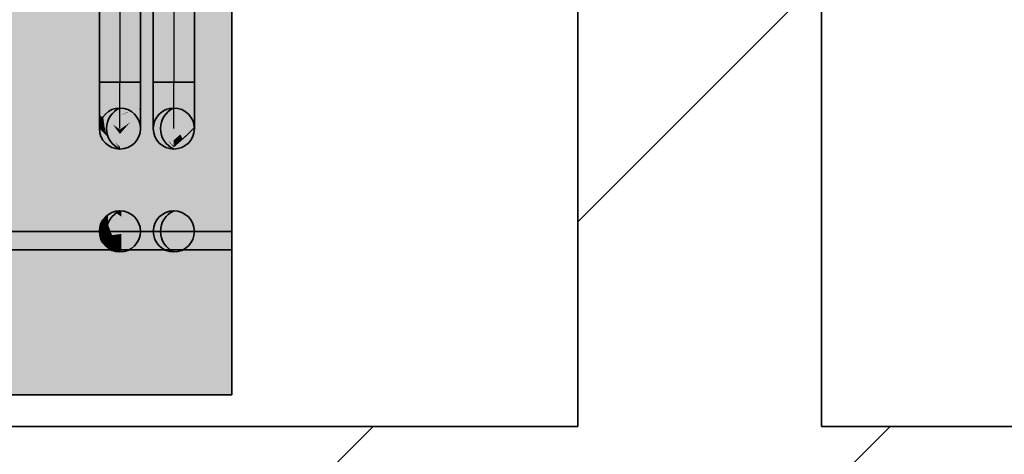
# Model space of a CAD drawing. Extents: x 635 to 1785, y -95 to 499.
# Tile 106 of 159: x 763 to 779, y 146 to 153. Entities that reach past the tile are written whole.
import ezdxf
from ezdxf.lldxf.tags import DXFTag

# ---------------------------------------------------------------- set-up
doc = ezdxf.new("R2010")
doc.units = 0
doc.layers.get('0').update_dxf_attribs({"lineweight": 35})
for name, color, linetype, lineweight, true_color in [('A_Wand_allgemein', 7, 'Continuous', 35, 0x585858), ('M-EQPT', 2, 'Continuous', 30, 0xffff00), ('M-EQPT-Shading', 2, 'Continuous', 30, 0xffff00), ('Rohrleitung', 1, 'Continuous', 35, 0xff0000), ('Rohrleitung-Shading', 1, 'Continuous', 35, 0xff0000)]:
    doc.layers.add(name, color=color, linetype=linetype, lineweight=lineweight, true_color=true_color)
tags = doc.linetypes.add('STRICHPUNKT2', pattern=[12.7, 6.35, -3.175, 0, -3.175]).pattern_tags.tags
tags[10:11] = [DXFTag(74, 4), DXFTag(75, 0), DXFTag(340, '0'), DXFTag(46, 0.0), DXFTag(50, 0.0), DXFTag(44, 0.0), DXFTag(45, 0.0)]
tags[8:9] = [DXFTag(74, 4), DXFTag(75, 0), DXFTag(340, '0'), DXFTag(46, 0.0), DXFTag(50, 0.0), DXFTag(44, 0.0), DXFTag(45, 0.0)]
tags[6:7] = [DXFTag(74, 4), DXFTag(75, 0), DXFTag(340, '0'), DXFTag(46, 0.0), DXFTag(50, 0.0), DXFTag(44, 0.0), DXFTag(45, 0.0)]
tags[4:5] = [DXFTag(74, 4), DXFTag(75, 0), DXFTag(340, '0'), DXFTag(46, 0.0), DXFTag(50, 0.0), DXFTag(44, 0.0), DXFTag(45, 0.0)]

# ---------------------------------------------------------------- blocks, each defined once
blk = doc.blocks.new('Shading-A06HSU80NL', base_point=(766.319, 168.063))
at = {"layer": 'M-EQPT-Shading', "color": 2, "true_color": 0xffff00}
for points in [[(766.618, 146.621), (765.68, 157.442), (745.618, 146.621), (765.673, 157.45)], [(746.212, 157.45), (746.206, 157.442), (765.673, 157.45), (745.618, 146.621)], [(765.688, 157.436), (765.68, 157.442), (766.618, 146.621)], [(765.697, 157.432), (765.688, 157.436), (766.618, 146.621)], [(766.618, 146.621), (765.708, 157.43), (765.697, 157.432)], [(765.708, 157.43), (766.618, 146.621), (766.618, 157.43)], [(766.618, 146.621), (764.971, 155.641), (765.718, 157.31), (765.648, 157.31)], [(766.618, 157.31), (766.618, 146.621), (765.718, 157.31)], [(761.606, 147.343), (761.606, 156.126), (764.971, 156.081), (764.971, 156.126)], [(761.606, 147.343), (764.971, 156.081), (764.971, 155.733)], [(764.971, 155.722), (761.606, 147.343), (764.971, 155.733)], [(761.606, 147.343), (764.971, 155.722), (764.971, 155.706)], [(764.971, 155.686), (761.606, 147.343), (764.971, 155.706)], [(761.606, 147.343), (764.971, 155.686), (764.971, 155.664)], [(764.971, 155.641), (761.606, 147.343), (764.971, 155.664)], [(761.606, 147.343), (764.971, 155.641), (764.971, 146.858)], [(764.971, 155.641), (766.618, 146.621), (764.971, 146.858)], [(764.971, 146.858), (760.162, 146.658), (761.606, 147.343), (760.162, 147.343)], [(764.971, 146.621), (760.162, 146.621), (764.971, 146.858), (760.162, 146.658)], [(764.971, 146.858), (766.618, 146.621), (764.971, 146.621)]]:
    blk.add_solid(points, dxfattribs=at)
blk = doc.blocks.new('Shading-A06HSU88NL', base_point=(764.781, 166.966))
at = {"layer": 'Rohrleitung-Shading', "color": 12, "true_color": 0xd90000}
for points in [[(764.446, 167.557), (764.446, 167.301), (764.783, 167.557), (764.783, 166.964)], [(764.783, 167.557), (764.783, 166.964), (765.12, 167.557), (765.12, 167.301)], [(764.781, 166.966), (764.446, 167.301), (764.446, 166.63)], [(765.12, 167.301), (764.784, 166.966), (765.12, 166.63)], [(764.783, 166.964), (764.781, 166.966), (764.446, 151.749), (764.446, 166.63)], [(764.783, 166.964), (764.446, 151.749), (764.783, 151.749)], [(764.784, 166.966), (764.783, 166.964), (765.12, 151.749), (764.783, 151.749)], [(764.784, 166.966), (765.12, 151.749), (765.12, 166.63)]]:
    blk.add_solid(points, dxfattribs=at)
blk = doc.blocks.new('Shading-A06HSUAKNL', base_point=(766.005, 149.301))
at = {"layer": 'Rohrleitung-Shading', "color": 1, "true_color": 0xff0000}
for points in [[(766.005, 149.301), (765.581, 149.626), (765.755, 149.626), (765.668, 149.638)], [(766.005, 149.301), (765.342, 149.388), (765.43, 149.539), (765.376, 149.469)], [(766.005, 149.301), (765.43, 149.539), (765.581, 149.626), (765.499, 149.593)], [(766.005, 149.301), (765.755, 149.626), (765.906, 149.539), (765.836, 149.593)], [(766.005, 149.301), (765.906, 149.539), (765.993, 149.388), (765.96, 149.469)], [(766.005, 149.301), (765.342, 149.214), (765.342, 149.388), (765.331, 149.301)], [(766.005, 149.301), (765.43, 149.063), (765.342, 149.214), (765.376, 149.132)], [(766.005, 149.301), (765.581, 148.975), (765.43, 149.063), (765.499, 149.009)], [(766.005, 149.301), (765.755, 148.975), (765.581, 148.975), (765.668, 148.964)], [(766.005, 149.301), (765.906, 149.063), (765.755, 148.975), (765.836, 149.009)], [(766.005, 149.301), (765.993, 149.214), (765.906, 149.063), (765.96, 149.132)]]:
    blk.add_solid(points, dxfattribs=at)
blk = doc.blocks.new('Shading-A06HSUAQNL', base_point=(764.588, 149.521))
at = {"layer": 'Rohrleitung-Shading', "color": 1, "true_color": 0xff0000}
for points in [[(764.808, 149.54), (764.696, 149.626), (764.808, 149.635), (764.783, 149.638)], [(764.87, 149.626), (765.12, 149.301), (764.808, 149.635), (764.808, 149.54)], [(764.545, 149.539), (764.588, 149.521), (764.457, 149.388), (764.588, 149.371)], [(764.545, 149.539), (764.457, 149.388), (764.491, 149.469)], [(764.588, 149.521), (764.545, 149.539), (764.588, 149.573)], [(764.588, 149.573), (764.696, 149.626), (764.808, 149.43), (764.808, 149.54)], [(764.696, 149.626), (764.588, 149.573), (764.614, 149.593)], [(764.588, 149.573), (764.808, 149.43), (764.588, 149.521)], [(764.808, 149.342), (764.588, 149.521), (764.808, 149.43)], [(764.808, 149.342), (764.605, 149.369), (764.588, 149.521), (764.588, 149.411)], [(764.808, 149.54), (765.12, 149.301), (764.808, 149.43)], [(765.12, 149.301), (764.87, 149.626), (765.021, 149.539), (764.951, 149.593)], [(765.12, 149.301), (765.021, 149.539), (765.108, 149.388), (765.075, 149.469)], [(764.457, 149.388), (764.457, 149.214), (764.446, 149.301)], [(764.457, 149.388), (764.588, 149.371), (764.457, 149.214), (764.588, 149.231)], [(764.605, 149.369), (764.588, 149.371), (764.588, 149.411)], [(764.654, 149.24), (764.588, 149.231), (764.605, 149.369), (764.588, 149.371)], [(764.808, 149.26), (764.654, 149.24), (764.808, 149.342), (764.605, 149.369)], [(764.808, 149.43), (765.12, 149.301), (764.808, 149.342)], [(764.808, 149.342), (765.12, 149.301), (764.808, 149.26)], [(764.457, 149.214), (764.588, 149.231), (764.545, 149.063), (764.588, 149.081)], [(764.457, 149.214), (764.545, 149.063), (764.491, 149.132)], [(764.698, 149.126), (764.588, 149.081), (764.654, 149.24), (764.588, 149.231)], [(764.808, 149.172), (764.698, 149.126), (764.808, 149.26), (764.654, 149.24)], [(764.808, 149.061), (764.731, 149.041), (764.808, 149.172), (764.698, 149.126)], [(764.808, 149.26), (765.12, 149.301), (764.808, 149.172)], [(764.808, 149.172), (765.12, 149.301), (764.808, 149.061)], [(764.808, 149.061), (765.12, 149.301), (764.808, 148.967), (764.87, 148.975)], [(765.12, 149.301), (765.021, 149.063), (764.87, 148.975), (764.951, 149.009)], [(765.12, 149.301), (765.108, 149.214), (765.021, 149.063), (765.075, 149.132)], [(764.545, 149.063), (764.588, 149.081), (764.588, 149.029)], [(764.731, 149.041), (764.614, 149.009), (764.698, 149.126), (764.588, 149.081)], [(764.588, 149.081), (764.614, 149.009), (764.588, 149.029)], [(764.696, 148.975), (764.614, 149.009), (764.742, 149.011), (764.731, 149.041)], [(764.76, 148.967), (764.696, 148.975), (764.742, 149.011)], [(764.731, 149.041), (764.808, 149.061), (764.742, 149.011)], [(764.783, 148.964), (764.76, 148.967), (764.808, 149.061), (764.742, 149.011)], [(764.783, 148.964), (764.808, 149.061), (764.808, 148.967)]]:
    blk.add_solid(points, dxfattribs=at)
blk = doc.blocks.new('Shading-A06HSUASNL', base_point=(764.446, 151.211))
at = {"layer": 'Rohrleitung-Shading', "color": 12, "true_color": 0xd90000}
for points in [[(764.446, 151.749), (764.446, 151.552), (764.483, 151.749), (764.486, 151.542)], [(764.486, 151.542), (764.783, 151.465), (764.483, 151.749), (764.783, 151.749)], [(764.783, 151.465), (765.12, 151.552), (764.783, 151.749), (765.12, 151.749)]]:
    blk.add_solid(points, dxfattribs=at)
at = {"layer": 'Rohrleitung-Shading', "color": 12, "true_color": 0xd30000}
for points in [[(764.446, 151.552), (764.446, 151.369), (764.486, 151.542), (764.496, 151.344)], [(764.486, 151.542), (764.496, 151.344), (764.487, 151.542), (764.511, 151.336)], [(764.511, 151.336), (764.783, 151.2), (764.487, 151.542), (764.783, 151.465)], [(764.783, 151.2), (765.12, 151.369), (764.783, 151.465), (765.12, 151.552)]]:
    blk.add_solid(points, dxfattribs=at)
at = {"layer": 'Rohrleitung-Shading', "color": 12, "true_color": 0xc70000}
for points in [[(764.446, 151.369), (764.446, 151.211), (764.496, 151.344), (764.511, 151.165)], [(764.496, 151.344), (764.511, 151.165), (764.511, 151.336), (764.553, 151.135)], [(764.511, 151.336), (764.553, 151.135), (764.668, 151.055)], [(764.511, 151.336), (764.783, 150.973), (764.783, 151.2)], [(764.511, 151.336), (764.511, 151.336), (764.783, 150.973), (764.668, 151.055)], [(765.12, 151.338), (764.783, 150.973), (764.951, 151.092)], [(765.12, 151.338), (764.906, 151.251), (764.783, 150.973), (764.783, 150.984)], [(764.912, 151.265), (764.783, 151.2), (764.906, 151.251)], [(764.906, 151.251), (764.783, 151.2), (764.783, 150.984)], [(765.12, 151.369), (764.912, 151.265), (765.12, 151.338), (764.906, 151.251)], [(765.098, 151.306), (764.951, 151.092), (765.12, 151.277), (765.12, 151.211)], [(765.12, 151.338), (765.098, 151.306), (765.12, 151.277)]]:
    blk.add_solid(points, dxfattribs=at)
at = {"layer": 'Rohrleitung-Shading', "color": 12, "true_color": 0xb60000}
for points in [[(764.446, 151.211), (764.446, 151.091), (764.511, 151.165), (764.532, 151.016)], [(764.511, 151.165), (764.532, 151.016), (764.553, 151.135), (764.615, 150.944)], [(764.553, 151.135), (764.783, 150.899), (764.668, 151.055)], [(764.553, 151.135), (764.615, 150.944), (764.783, 150.899), (764.783, 150.799)], [(764.783, 150.899), (764.783, 150.799), (765.12, 151.211), (765.12, 151.091)], [(764.783, 150.899), (765.12, 151.211), (764.951, 151.092)], [(764.783, 150.973), (764.783, 150.899), (764.951, 151.092)], [(764.783, 150.899), (764.783, 150.973), (764.668, 151.055)]]:
    blk.add_solid(points, dxfattribs=at)
at = {"layer": 'Rohrleitung-Shading', "color": 14, "true_color": 0xa20000}
for points in [[(764.446, 151.091), (764.446, 151.015), (764.532, 151.016), (764.558, 150.906)], [(764.783, 150.689), (765.12, 151.015), (764.783, 150.799), (765.12, 151.091)], [(764.532, 151.016), (764.558, 150.906), (764.615, 150.944), (764.699, 150.77)], [(764.699, 150.77), (764.783, 150.689), (764.615, 150.944), (764.783, 150.799)]]:
    blk.add_solid(points, dxfattribs=at)
at = {"layer": 'Rohrleitung-Shading', "color": 16, "true_color": 0x8b0000}
for points in [[(764.446, 151.015), (764.446, 150.989), (764.558, 150.906), (764.588, 150.847)], [(764.783, 150.689), (765.12, 150.989), (765.12, 151.015)], [(764.783, 150.689), (764.783, 150.66), (765.12, 150.989), (764.808, 150.677)], [(764.558, 150.906), (764.588, 150.847), (764.783, 150.66), (764.783, 150.652)], [(764.558, 150.906), (764.783, 150.66), (764.699, 150.77)], [(764.783, 150.66), (764.783, 150.689), (764.699, 150.77)], [(764.783, 150.66), (764.783, 150.652), (764.808, 150.677)]]:
    blk.add_solid(points, dxfattribs=at)
blk = doc.blocks.new('Shading-A06HSUAWNL', base_point=(765.331, 151.211))
at = {"layer": 'Rohrleitung-Shading', "color": 12, "true_color": 0xd90000}
for points in [[(765.331, 151.552), (765.668, 151.465), (765.331, 151.749), (765.668, 151.749)], [(765.668, 151.749), (765.668, 151.465), (765.7, 151.749), (765.706, 151.475)], [(765.706, 151.475), (766.005, 151.552), (765.7, 151.749), (766.005, 151.749)]]:
    blk.add_solid(points, dxfattribs=at)
at = {"layer": 'Rohrleitung-Shading', "color": 12, "true_color": 0xd30000}
for points in [[(765.331, 151.369), (765.668, 151.2), (765.331, 151.552), (765.668, 151.465)], [(765.668, 151.465), (765.668, 151.2), (765.706, 151.475), (765.722, 151.227)], [(765.722, 151.227), (766.005, 151.369), (765.706, 151.475), (766.005, 151.552)]]:
    blk.add_solid(points, dxfattribs=at)
at = {"layer": 'Rohrleitung-Shading', "color": 12, "true_color": 0xc70000}
for points in [[(765.331, 151.369), (765.331, 151.229), (765.668, 150.973), (765.339, 151.206)], [(765.331, 151.369), (765.668, 150.973), (765.668, 151.2)], [(765.746, 151.028), (766.005, 151.211), (765.722, 151.227), (766.005, 151.369)], [(765.331, 151.229), (765.331, 151.211), (765.339, 151.206)], [(765.668, 151.2), (765.668, 150.973), (765.722, 151.227), (765.746, 151.028)]]:
    blk.add_solid(points, dxfattribs=at)
at = {"layer": 'Rohrleitung-Shading', "color": 12, "true_color": 0xb60000}
for points in [[(765.331, 151.211), (765.331, 151.091), (765.339, 151.206), (765.445, 150.992)], [(765.445, 150.992), (765.668, 150.799), (765.339, 151.206), (765.668, 150.973)], [(765.775, 150.892), (766.005, 151.091), (765.746, 151.028), (766.005, 151.211)], [(765.668, 150.973), (765.668, 150.799), (765.746, 151.028), (765.775, 150.892)]]:
    blk.add_solid(points, dxfattribs=at)
at = {"layer": 'Rohrleitung-Shading', "color": 14, "true_color": 0xa20000}
for points in [[(765.331, 151.091), (765.331, 151.015), (765.445, 150.992), (765.612, 150.743)], [(765.775, 150.892), (765.801, 150.839), (766.005, 151.091), (766.005, 151.058)], [(765.445, 150.992), (765.581, 150.789), (765.668, 150.799), (765.668, 150.696)], [(765.801, 150.839), (765.808, 150.825), (766.005, 151.058), (766.005, 151.015)], [(765.581, 150.789), (765.612, 150.743), (765.668, 150.696), (765.668, 150.689)], [(765.775, 150.892), (765.668, 150.799), (765.801, 150.839), (765.668, 150.696)], [(765.668, 150.696), (765.668, 150.689), (765.801, 150.839), (765.808, 150.825)]]:
    blk.add_solid(points, dxfattribs=at)
at = {"layer": 'Rohrleitung-Shading', "color": 16, "true_color": 0x8b0000}
for points in [[(765.331, 151.015), (765.668, 150.68), (765.612, 150.743)], [(765.331, 151.015), (765.331, 150.989), (765.668, 150.68), (765.668, 150.652)], [(766.005, 151.015), (765.808, 150.825), (766.005, 150.989), (765.82, 150.825)], [(766.005, 150.989), (765.82, 150.825), (765.881, 150.865), (765.834, 150.825)], [(765.668, 150.68), (765.668, 150.652), (765.881, 150.865)], [(765.808, 150.825), (765.668, 150.689), (765.82, 150.825)], [(765.82, 150.825), (765.668, 150.689), (765.834, 150.825), (765.668, 150.68)], [(765.668, 150.68), (765.668, 150.689), (765.612, 150.743)]]:
    blk.add_solid(points, dxfattribs=at)
blk = doc.blocks.new('Shading-A06HSUDMNL', base_point=(765.331, 151.749))
at = {"layer": 'Rohrleitung-Shading', "color": 12, "true_color": 0xd90000}
for points in [[(765.331, 151.749), (765.668, 151.749), (765.331, 166.206), (765.668, 166.206)], [(765.668, 166.206), (765.668, 151.749), (765.7, 166.206), (765.7, 151.749)], [(765.7, 151.749), (766.005, 151.749), (765.7, 166.206), (766.005, 166.206)]]:
    blk.add_solid(points, dxfattribs=at)
blk = doc.blocks.new('Wand-A06HSUGYNL', base_point=(709.182, 142.101))
at = {"color": 0, "linetype": 'ByBlock', "lineweight": -2, "ltscale": 0.35}
for p, q in [((772.296, 146.101), (709.182, 146.101)), ((1135.099, 146.101), (776.296, 146.101))]:
    blk.add_line(p, q, dxfattribs=at)
at = {"color": 0, "lineweight": -2}
for p, q in [((764.94, 142.101), (768.94, 146.101)), ((773.425, 142.101), (777.425, 146.101))]:
    blk.add_line(p, q, dxfattribs=at)
blk = doc.blocks.new('Stahlrohr nach DIN 2448-A06HSV3KNL', base_point=(765.331, 148.964))
at = {"color": 0, "lineweight": -2}
blk.add_line((765.482, 149.301), (765.449, 149.301), dxfattribs=at)
at = {"color": 0, "linetype": 'STRICHPUNKT2', "lineweight": 25, "ltscale": 0.25}
blk.add_line((765.668, 149.301), (765.668, 149.301), dxfattribs=at)
at = {"color": 0, "linetype": 'ByBlock', "lineweight": -2, "ltscale": 0.35}
blk.add_circle((765.668, 149.301), 0.337, dxfattribs=at)
at = {"color": 0, "lineweight": -2}
blk.add_ellipse((765.818, 149.301), major_axis=(-0.15, 0.337), ratio=1, start_param=0, end_param=2.305501, dxfattribs=at)
blk.add_ellipse((765.818, 149.301), major_axis=(-0.15, 0.337), ratio=1, start_param=0, end_param=2.305501, dxfattribs=at)
blk = doc.blocks.new('Stahlrohr nach DIN 2448-A06HSV4UNL', base_point=(764.446, 148.964))
at = {"color": 0, "lineweight": -2}
blk.add_line((764.597, 149.301), (764.564, 149.301), dxfattribs=at)
at = {"color": 0, "linetype": 'STRICHPUNKT2', "lineweight": 25, "ltscale": 0.25}
blk.add_line((764.783, 149.301), (764.783, 149.301), dxfattribs=at)
at = {"color": 0, "linetype": 'ByBlock', "lineweight": -2, "ltscale": 0.35}
blk.add_circle((764.783, 149.301), 0.337, dxfattribs=at)
at = {"color": 0, "lineweight": -2}
blk.add_ellipse((764.933, 149.301), major_axis=(-0.15, 0.337), ratio=1, start_param=0, end_param=2.305501, dxfattribs=at)
blk.add_ellipse((764.933, 149.301), major_axis=(-0.15, 0.337), ratio=1, start_param=0, end_param=2.305501, dxfattribs=at)
blk = doc.blocks.new('Blockreferenz-A06HSV6SNL', base_point=(745.618, 146.621))
at = {"linetype": 'ByBlock', "lineweight": -2, "ltscale": 0.3}
for p, q in [((766.618, 157.43), (766.618, 146.621)), ((766.618, 146.621), (766.618, 157.43)), ((766.618, 157.43), (766.618, 146.621)), ((766.618, 146.621), (766.618, 157.43)), ((766.618, 146.621), (745.618, 146.621)), ((745.618, 146.621), (766.618, 146.621)), ((766.618, 146.621), (745.618, 146.621)), ((745.618, 146.621), (766.618, 146.621)), ((766.618, 146.621), (766.618, 146.621)), ((766.618, 146.621), (766.618, 146.621))]:
    blk.add_line(p, q, dxfattribs=at)
blk = doc.blocks.new('Rohrbogen-A06HSVJ0NL', base_point=(765.331, 150.652))
at = {"color": 0, "linetype": 'ByBlock', "lineweight": -2, "ltscale": 0.35}
for p, q in [((765.331, 151.749), (766.005, 151.749)), ((765.331, 151.552), (765.331, 151.749)), ((766.005, 151.552), (766.005, 151.749)), ((765.331, 151.369), (765.331, 151.552)), ((766.005, 151.369), (766.005, 151.552)), ((765.331, 151.211), (765.331, 151.369)), ((766.005, 151.211), (766.005, 151.369)), ((765.331, 151.091), (765.331, 151.211)), ((765.331, 151.015), (765.331, 151.091)), ((766.005, 151.091), (766.005, 151.211)), ((766.005, 151.015), (766.005, 151.091)), ((765.331, 150.989), (765.331, 151.015)), ((766.005, 150.989), (766.005, 151.015))]:
    blk.add_line(p, q, dxfattribs=at)
at = {"color": 0, "linetype": 'STRICHPUNKT2', "lineweight": 25, "ltscale": 0.25}
blk.add_line((765.668, 150.989), (765.668, 151.749), dxfattribs=at)
at = {"color": 0, "linetype": 'ByBlock', "lineweight": -2, "ltscale": 0.35}
blk.add_circle((765.668, 150.989), 0.337, dxfattribs=at)
at = {"color": 0, "lineweight": -2}
blk.add_ellipse((765.818, 150.989), major_axis=(-0.15, 0.337), ratio=1, start_param=0, end_param=2.305501, dxfattribs=at)
blk = doc.blocks.new('Stahlrohr nach DIN 2448-A06HSVJ4NL', base_point=(765.331, 151.749))
at = {"color": 0, "linetype": 'ByBlock', "lineweight": -2, "ltscale": 0.35}
for p, q in [((765.331, 166.206), (765.331, 151.749)), ((765.331, 166.206), (765.528, 166.206)), ((765.528, 166.206), (765.807, 166.206)), ((765.807, 166.206), (766.005, 166.206)), ((766.005, 151.749), (766.005, 166.206)), ((765.331, 151.749), (765.528, 151.749)), ((765.528, 151.749), (765.807, 151.749)), ((765.807, 151.749), (766.005, 151.749))]:
    blk.add_line(p, q, dxfattribs=at)
at = {"color": 0, "linetype": 'STRICHPUNKT2', "lineweight": 25, "ltscale": 0.25}
blk.add_line((765.668, 166.206), (765.668, 151.749), dxfattribs=at)
blk = doc.blocks.new('Rohrbogen-A06HSVJ6NL', base_point=(764.446, 150.652))
at = {"color": 0, "linetype": 'ByBlock', "lineweight": -2, "ltscale": 0.35}
for p, q in [((764.446, 151.749), (765.12, 151.749)), ((764.446, 151.552), (764.446, 151.749)), ((765.12, 151.552), (765.12, 151.749)), ((764.446, 151.369), (764.446, 151.552)), ((765.12, 151.369), (765.12, 151.552)), ((764.446, 151.211), (764.446, 151.369)), ((765.12, 151.211), (765.12, 151.369)), ((764.446, 151.091), (764.446, 151.211)), ((764.446, 151.015), (764.446, 151.091)), ((765.12, 151.091), (765.12, 151.211)), ((765.12, 151.015), (765.12, 151.091)), ((764.446, 150.989), (764.446, 151.015)), ((765.12, 150.989), (765.12, 151.015))]:
    blk.add_line(p, q, dxfattribs=at)
at = {"color": 0, "linetype": 'STRICHPUNKT2', "lineweight": 25, "ltscale": 0.25}
blk.add_line((764.783, 150.989), (764.783, 151.749), dxfattribs=at)
at = {"color": 0, "linetype": 'ByBlock', "lineweight": -2, "ltscale": 0.35}
blk.add_circle((764.783, 150.989), 0.337, dxfattribs=at)
at = {"color": 0, "lineweight": -2}
blk.add_ellipse((764.933, 150.989), major_axis=(-0.15, 0.337), ratio=1, start_param=0, end_param=2.305501, dxfattribs=at)
blk = doc.blocks.new('Stahlrohr nach DIN 2448-A06HSVJANL', base_point=(764.446, 151.749))
at = {"color": 0, "linetype": 'ByBlock', "lineweight": -2, "ltscale": 0.35}
for p, q in [((764.446, 167.557), (764.446, 151.749)), ((764.446, 167.557), (764.643, 167.557)), ((764.643, 167.557), (764.922, 167.557)), ((764.922, 167.557), (765.12, 167.557)), ((765.12, 151.749), (765.12, 167.557)), ((764.446, 151.749), (764.643, 151.749)), ((764.643, 151.749), (764.922, 151.749)), ((764.922, 151.749), (765.12, 151.749))]:
    blk.add_line(p, q, dxfattribs=at)
at = {"color": 0, "linetype": 'STRICHPUNKT2', "lineweight": 25, "ltscale": 0.25}
blk.add_line((764.783, 167.557), (764.783, 151.749), dxfattribs=at)
blk = doc.blocks.new('Wand-A06HSW3INL', base_point=(772.296, 146.101))
at = {"color": 0, "linetype": 'ByBlock', "lineweight": -2, "ltscale": 0.35}
for p, q in [((772.296, 146.101), (772.296, 202.788)), ((776.296, 146.101), (776.296, 198.788))]:
    blk.add_line(p, q, dxfattribs=at)
at = {"color": 0, "lineweight": -2}
blk.add_line((772.296, 149.457), (776.296, 153.457), dxfattribs=at)

msp = doc.modelspace()

# ---------------------------------------------------------------- linework, layer by layer
at = {"layer": 'M-EQPT', "color": 8, "ltscale": 0.3, "true_color": 0x808080}
for p, q in [((766.618, 172.861), (766.618, 146.621)), ((759.498, 149.301), (766.618, 149.301)), ((766.618, 149.301), (762.118, 149.301)), ((766.618, 149.301), (766.618, 149.301)), ((759.498, 149.001), (766.618, 149.001)), ((766.618, 149.001), (762.118, 149.001)), ((766.618, 149.001), (766.618, 149.001))]:
    msp.add_line(p, q, dxfattribs=at)

# ---------------------------------------------------------------- block references
at = {"layer": 'A_Wand_allgemein', "ltscale": 0.35}
for name, p in [('Wand-A06HSW3INL', (772.296, 146.101)), ('Wand-A06HSUGYNL', (709.182, 142.101))]:
    msp.add_blockref(name, p, dxfattribs=at)
at = {"layer": 'M-EQPT'}
msp.add_blockref('Shading-A06HSU80NL', (766.319, 168.063), dxfattribs=at)
at = {"layer": 'M-EQPT', "color": 8, "ltscale": 0.3, "true_color": 0x808080}
msp.add_blockref('Blockreferenz-A06HSV6SNL', (745.618, 146.621), dxfattribs=at)
at = {"layer": 'Rohrleitung'}
for name, p in [('Shading-A06HSU88NL', (764.781, 166.966)), ('Shading-A06HSUDMNL', (765.331, 151.749)), ('Shading-A06HSUASNL', (764.446, 151.211)), ('Shading-A06HSUAWNL', (765.331, 151.211)), ('Shading-A06HSUAQNL', (764.588, 149.521)), ('Shading-A06HSUAKNL', (766.005, 149.301))]:
    msp.add_blockref(name, p, dxfattribs=at)
at = {"layer": 'Rohrleitung', "ltscale": 0.35}
for name, p in [('Stahlrohr nach DIN 2448-A06HSVJANL', (764.446, 151.749)), ('Stahlrohr nach DIN 2448-A06HSVJ4NL', (765.331, 151.749)), ('Rohrbogen-A06HSVJ6NL', (764.446, 150.652)), ('Rohrbogen-A06HSVJ0NL', (765.331, 150.652)), ('Stahlrohr nach DIN 2448-A06HSV4UNL', (764.446, 148.964)), ('Stahlrohr nach DIN 2448-A06HSV3KNL', (765.331, 148.964))]:
    msp.add_blockref(name, p, dxfattribs=at)

doc.saveas('drawing.dxf')
